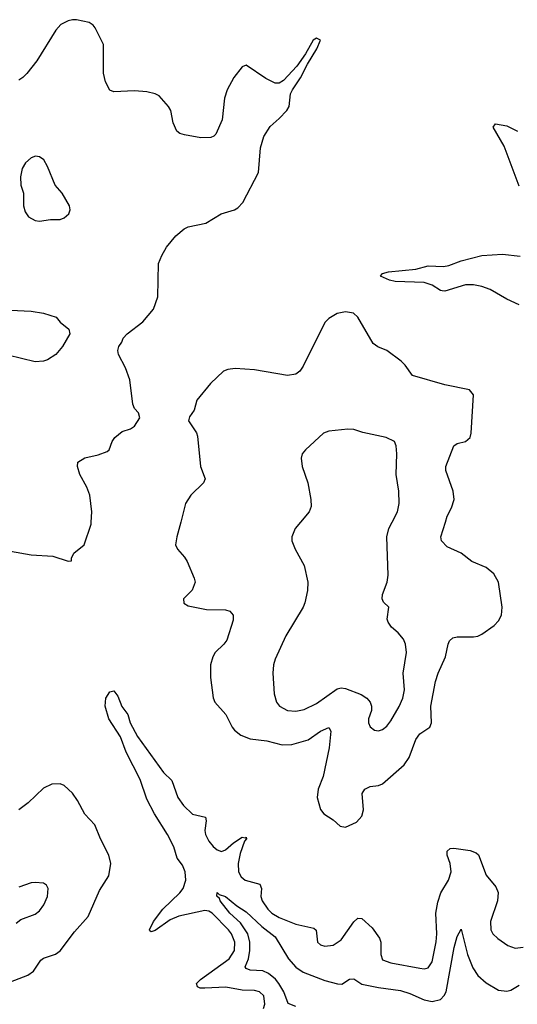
# Model space of a CAD drawing. Header units: inches. Extents: x 1550315 to 1685896, y 510706 to 640504.
# Tile 20 of 256: x 1564895 to 1567301, y 537670 to 542429. Entities that reach past the tile are written whole.
import ezdxf

# ---------------------------------------------------------------- set-up
doc = ezdxf.new("R2010")
doc.units = ezdxf.units.IN
doc.header["$MEASUREMENT"] = 0
doc.layers.add('B5563', color=7, linetype='Continuous')
doc.layers.add('B5564', color=7, linetype='Continuous')

msp = doc.modelspace()

# ---------------------------------------------------------------- linework, layer by layer
at = {"layer": 'B5563', "color": 5}
for points, elevation in [([(1564850, 539860.3), (1564950, 539843.1), (1565055.3, 539835.3), (1565130, 539812), (1565146, 539814), (1565146, 539826), (1565157.2, 539850), (1565206, 539890), (1565239.7, 539990), (1565240.5, 540000)], 620), ([(1565673.3, 540000), (1565654.9, 539930), (1565648.9, 539890), (1565658, 539870), (1565691.6, 539831.6), (1565704.4, 539810), (1565739.3, 539730), (1565743.8, 539710), (1565728.3, 539671.7), (1565687.3, 539630), (1565688.1, 539608.1), (1565710, 539596), (1565798, 539578), (1565890, 539576.9), (1565910.5, 539570), (1565927, 539550), (1565926.6, 539526.6), (1565896.1, 539430), (1565881.7, 539410), (1565840.2, 539370), (1565829.2, 539350), (1565817.8, 539310), (1565817.8, 539250), (1565830.3, 539150.3), (1565838.4, 539130), (1565891.2, 539071.2), (1565921.7, 539010), (1565934.1, 538994.1), (1565963.8, 538970), (1566010, 538952.1), (1566090, 538943.2), (1566164, 538924), (1566210, 538924.8), (1566290, 538947.7), (1566350, 538989.3), (1566390, 539008.2), (1566398.6, 538990), (1566390.8, 538909.2), (1566362, 538770), (1566338, 538710), (1566333.4, 538670), (1566350, 538611), (1566364.9, 538590), (1566410, 538561.6), (1566444.9, 538530), (1566470, 538525.5), (1566524.2, 538550), (1566550, 538579.3), (1566558, 538610), (1566550.7, 538689.3), (1566563.1, 538710), (1566590, 538722.5), (1566630, 538726.9), (1566650, 538734.6), (1566753.5, 538826.5), (1566777.6, 538862.4), (1566810, 538950.3), (1566830, 538976.5), (1566878.4, 539010), (1566886.3, 539030), (1566882.5, 539110), (1566906, 539230), (1566918.2, 539270), (1566953.1, 539350), (1566966.4, 539410), (1566974, 539426), (1566990, 539440.3), (1567010, 539445.3), (1567090, 539445.7), (1567110, 539448.8), (1567130, 539459.6), (1567190, 539501.5), (1567210, 539522.6), (1567224.1, 539550), (1567227.5, 539590), (1567209.8, 539710), (1567188.3, 539750), (1567150, 539781), (1567081.6, 539810), (1567029.8, 539849.8), (1566961.4, 539881.4), (1566934.7, 539910), (1566931.1, 539930), (1566953.2, 540000)], 620), ([(1566252.3, 540000), (1566227.3, 539970), (1566210.7, 539930), (1566210.7, 539910.7), (1566226.8, 539870), (1566270.4, 539790), (1566288.7, 539710), (1566287, 539670), (1566274, 539610), (1566264.9, 539590), (1566181.7, 539450), (1566130, 539337.2), (1566122.8, 539310), (1566119.6, 539270), (1566125.3, 539170), (1566137, 539130), (1566150.4, 539110), (1566190, 539090.3), (1566230, 539086.5), (1566270, 539094.9), (1566330, 539123.8), (1566430, 539194.8), (1566450, 539199.1), (1566470, 539196.8), (1566546.4, 539166.4), (1566573.4, 539150), (1566588.9, 539130), (1566596, 539110), (1566595.3, 539090), (1566581.3, 539050), (1566581.6, 539030), (1566590, 539011), (1566610, 538994.8), (1566630, 538990.8), (1566650, 538997.3), (1566670, 539013.4), (1566690, 539039.1), (1566730, 539108.5), (1566748.1, 539150), (1566755.4, 539190), (1566749, 539270), (1566765, 539370), (1566760.8, 539410), (1566750, 539434), (1566724.9, 539464.9), (1566692.7, 539492.7), (1566676.1, 539516.1), (1566671.5, 539531.5), (1566679.5, 539590), (1566654.2, 539614.2), (1566647.8, 539630), (1566649.7, 539650.3), (1566671.6, 539710), (1566676.6, 539743.4), (1566669.6, 539930), (1566679.6, 539970), (1566695.2, 540000)], 640), ([(1566073.7, 537650), (1566080.2, 537670), (1566075.7, 537710), (1566054.7, 537730), (1566030, 537736.3), (1565970, 537738), (1565892.4, 537752.4), (1565790, 537746.9), (1565768, 537748), (1565754.5, 537754.5), (1565749.8, 537770), (1565769.9, 537790), (1565907.4, 537890), (1565933.7, 537930), (1565934.5, 537970), (1565919, 538010), (1565905.1, 538030), (1565826.3, 538110), (1565810, 538120.4), (1565790, 538123.5), (1565664.1, 538095.9), (1565622.7, 538077.3), (1565550, 538026.7), (1565530, 538019.7), (1565524, 538024), (1565522.8, 538030), (1565541.9, 538070), (1565587, 538130), (1565670, 538207.8), (1565686, 538230), (1565698.3, 538270), (1565694.3, 538310), (1565682.7, 538342.7), (1565656.6, 538376.6), (1565639.5, 538430), (1565610.2, 538490.2), (1565546.1, 538590), (1565510, 538660.6), (1565476.8, 538756.8), (1565410, 538888.3), (1565382.9, 538962.9), (1565325.3, 539050), (1565307.8, 539110), (1565311.3, 539150), (1565330, 539179.3), (1565350, 539184.4), (1565370, 539158.4), (1565389.3, 539109.3), (1565417.8, 539070), (1565429.3, 539030), (1565464.1, 538964.1), (1565589.7, 538789.7), (1565631.1, 538751.1), (1565659.5, 538670), (1565686.5, 538630), (1565730, 538588.8), (1565793.6, 538573.7), (1565795.9, 538555.9), (1565789.6, 538510.4), (1565794.1, 538490), (1565810, 538458), (1565830, 538433), (1565850, 538416.5), (1565870, 538408.5), (1565890, 538415.6), (1565929.2, 538450.8), (1565970, 538477.7), (1565985.6, 538474.4), (1565990, 538478), (1565990.8, 538470), (1565982.4, 538457.6), (1565961.3, 538398.7), (1565951.5, 538350), (1565952.5, 538310), (1565965.8, 538285.8), (1565985.8, 538270), (1566056, 538250), (1566064.1, 538230), (1566060.9, 538190), (1566066.7, 538170), (1566094.2, 538130), (1566114.2, 538110), (1566150, 538088.9), (1566230, 538056.6), (1566317.7, 538037.7), (1566328.1, 538028.1), (1566335.5, 537970), (1566350, 537957.1), (1566370, 537950.4), (1566410, 537956), (1566450, 537980.9), (1566510, 538068.7), (1566530, 538086.7), (1566550, 538084.9), (1566599.4, 538039.4), (1566634.7, 537990), (1566641.2, 537970), (1566640.8, 537910), (1566650, 537885.3), (1566690.2, 537870.2), (1566830, 537844.4), (1566850, 537841.7), (1566870, 537845.3), (1566890, 537874.8), (1566908.7, 537971.3), (1566912.2, 538010), (1566907.4, 538110), (1566916.2, 538163.8), (1566931.5, 538208.5), (1566967.6, 538270), (1566981.3, 538310), (1566976.4, 538350), (1566961.4, 538390), (1566962.2, 538410), (1566977.2, 538422.8), (1566994.9, 538425.1), (1567073.4, 538413.4), (1567102.4, 538402.4), (1567112.7, 538392.7), (1567150, 538294), (1567196.9, 538236.9), (1567208.3, 538210), (1567206, 538170), (1567172, 538070), (1567173.6, 538030), (1567182.8, 538010), (1567207.2, 537987.2), (1567254.5, 537954.5), (1567290, 537940.2), (1567330, 537946)], 580), ([(1564850, 537778.8), (1564933.6, 537810), (1564961.7, 537830), (1564997.2, 537882.9), (1565010, 537891.8), (1565067.9, 537912.1), (1565090, 537927.9), (1565159.8, 538020.2), (1565226.5, 538093.5), (1565280, 538220), (1565326.2, 538290), (1565334.8, 538350), (1565326.2, 538390), (1565285.8, 538470), (1565257.8, 538537.8), (1565209.3, 538589.3), (1565174.6, 538654.6), (1565150, 538689.7), (1565110, 538727.8), (1565090, 538735.4), (1565050, 538734), (1565010, 538714), (1564936.3, 538643.7), (1564890, 538609.8)], 620), ([(1564878.3, 538061.7), (1564901.1, 538078.9), (1564970, 538105.5), (1564990, 538120.7), (1565012.3, 538150), (1565029.2, 538190), (1565033.2, 538230), (1565024.7, 538244.7), (1565010, 538255.3), (1564970, 538259), (1564950, 538257.2), (1564890, 538235.1)], 640), ([(1566230, 537658.8), (1566193.7, 537673.7), (1566172.7, 537730), (1566148.3, 537770), (1566131.5, 537791.5), (1566098.5, 537818.5), (1566070, 537830.9), (1566010, 537834.3), (1565990, 537842.2), (1565985, 537850), (1566001.3, 537890), (1566008.4, 537930), (1566007, 537970), (1565997.5, 538010), (1565963, 538062.9), (1565910.8, 538110), (1565864.8, 538170), (1565861.4, 538181.4), (1565847.8, 538192.2), (1565849.5, 538210.5), (1565859.6, 538199.6), (1565890.3, 538190), (1565945.3, 538145.3), (1565990, 538115.9), (1566065.4, 538045.4), (1566130, 537995.6), (1566195.1, 537890), (1566229.4, 537849.4), (1566264.9, 537825), (1566370, 537785.4), (1566432.1, 537767.9), (1566453.1, 537766.9), (1566490, 537791.2), (1566510, 537792.1), (1566550, 537766.6), (1566630, 537750.5), (1566736.3, 537736.3), (1566781.7, 537721.7), (1566850, 537690.6), (1566890, 537682.9), (1566930, 537692.8), (1566948.1, 537711.9), (1566957.6, 537730), (1566996, 537944), (1567010, 537998), (1567030, 538032.7), (1567060.9, 537910), (1567086.2, 537846.2), (1567110, 537808.1), (1567150, 537773.6), (1567210, 537737.4), (1567250, 537732.8), (1567270, 537737.3), (1567310, 537761.3)], 560)]:
    msp.add_lwpolyline(points, dxfattribs=dict(at, elevation=elevation))
at = {"layer": 'B5564', "color": 5}
for points, elevation in [([(1565240.5, 540000), (1565244.4, 540050), (1565233.5, 540130), (1565219.1, 540170), (1565186.3, 540230), (1565175.1, 540270), (1565175.3, 540290), (1565209.4, 540310.6), (1565274.8, 540325.2), (1565318, 540342), (1565328, 540350), (1565342, 540390), (1565355.3, 540410), (1565390, 540438), (1565430, 540451.3), (1565450, 540464.7), (1565475.1, 540504.9), (1565470, 540528), (1565449.3, 540549.3), (1565441.2, 540570), (1565427.6, 540687.6), (1565405.8, 540745.8), (1565373.2, 540810), (1565368.7, 540830), (1565374, 540850), (1565388.7, 540870), (1565395.3, 540890), (1565414, 540910), (1565490, 540968.2), (1565542, 541030), (1565563, 541090), (1565566.4, 541250), (1565581.5, 541290), (1565605.3, 541330), (1565650, 541384.6), (1565690, 541417.8), (1565710, 541427.4), (1565795.1, 541444.9), (1565869.7, 541490.3), (1565934, 541510), (1565950, 541519.1), (1565973.9, 541546.1), (1566049.6, 541690), (1566059.5, 541810), (1566075.3, 541864.7), (1566106.6, 541913.4), (1566150, 541950.8), (1566186, 541990), (1566197.2, 542010), (1566204.5, 542070), (1566213.6, 542090), (1566252.1, 542147.9), (1566286, 542214), (1566331.8, 542288.2), (1566350, 542330.5), (1566330, 542339.9), (1566314, 542330), (1566276.6, 542263.4), (1566234.8, 542205.2), (1566170, 542135.6), (1566150, 542121.6), (1566130, 542122.9), (1566085.3, 542145.3), (1565990, 542209.2), (1565970, 542201.2), (1565930, 542149.3), (1565897.6, 542090), (1565885.3, 542050), (1565874.4, 541945.6), (1565843.4, 541876.6), (1565834.2, 541865.8), (1565819.5, 541860.5), (1565770, 541858), (1565692.3, 541872.3), (1565670, 541879.6), (1565655.1, 541890), (1565636.9, 541930), (1565625.1, 541990), (1565614, 542010), (1565570, 542061.6), (1565550, 542071.5), (1565510, 542080.7), (1565450, 542085.6), (1565350, 542081.2), (1565330, 542089.2), (1565310, 542128.7), (1565300.5, 542170), (1565299.3, 542310), (1565259, 542390), (1565250, 542402), (1565230, 542415.3), (1565170, 542429.2), (1565150.9, 542429.1), (1565130, 542424), (1565094.4, 542405.6), (1565070, 542379), (1564977, 542230), (1564930, 542169.6), (1564910, 542149.6), (1564890, 542137.6)], 620), ([(1567310, 541624), (1567237.5, 541817.5), (1567185.1, 541910), (1567194.9, 541925.1), (1567250, 541915.4), (1567302.2, 541890)], 580), ([(1567310, 541050.7), (1567250, 541078.5), (1567170, 541124.7), (1567130, 541139.9), (1567090, 541147), (1567050, 541147.7), (1566950, 541117.2), (1566938.4, 541118.4), (1566930, 541119.4), (1566890, 541145.6), (1566850, 541159.4), (1566710, 541163.9), (1566683, 541170), (1566639.7, 541190), (1566650, 541201.7), (1566679, 541210), (1566810, 541223.1), (1566870, 541238.9), (1566943.4, 541236.6), (1566970, 541240.4), (1567030, 541263.9), (1567130, 541289.2), (1567230, 541296.3), (1567314.5, 541285.5)], 580), ([(1564850, 541024.9), (1564950, 541020.3), (1565010, 541010.5), (1565070.5, 540990.5), (1565090, 540966.8), (1565133, 540933), (1565138, 540910), (1565102.6, 540850), (1565070.3, 540810), (1565030, 540785.1), (1565010, 540778), (1564970, 540775.6), (1564770, 540823.5)], 620), ([(1566953.2, 540000), (1566962.7, 540030), (1566983.5, 540070), (1566995.1, 540110), (1566991.3, 540150), (1566954.7, 540250), (1566955.6, 540270), (1566994.7, 540370), (1567010, 540380.8), (1567050, 540390.2), (1567073.2, 540410), (1567078.6, 540430), (1567090, 540615.6), (1567070, 540639.3), (1566950, 540664), (1566794.5, 540710), (1566759.3, 540759.3), (1566739.3, 540779.3), (1566670.7, 540830.7), (1566627.2, 540847.2), (1566603.6, 540863.6), (1566530, 540991.3), (1566509.8, 541009.8), (1566470, 541016.8), (1566430, 541008.4), (1566390, 540985.1), (1566370, 540965.6), (1566265, 540755), (1566249.2, 540730.8), (1566230, 540715.1), (1566190, 540709.6), (1566030, 540737.4), (1565937.1, 540742.9), (1565901.1, 540738.9), (1565881, 540730), (1565818, 540670), (1565752, 540590), (1565738, 540542), (1565716, 540510), (1565711, 540490), (1565750, 540431.3), (1565755.2, 540415.2), (1565768.4, 540270), (1565792.4, 540210), (1565783.8, 540190), (1565722.4, 540130), (1565696.9, 540090), (1565673.3, 540000)], 620), ([(1566695.2, 540000), (1566721.3, 540050), (1566729.7, 540090), (1566728.3, 540150), (1566714.7, 540230), (1566718.7, 540330), (1566715.6, 540370), (1566706.9, 540390), (1566667.3, 540410), (1566553.8, 540433.8), (1566510, 540447.4), (1566482, 540450), (1566390, 540440.3), (1566364.4, 540430), (1566277.1, 540350), (1566260.4, 540330), (1566255.8, 540310), (1566261.1, 540270), (1566288.8, 540190), (1566303.1, 540110), (1566303.8, 540076.2), (1566294, 540050), (1566252.3, 540000)], 640)]:
    msp.add_lwpolyline(points, dxfattribs=dict(at, elevation=elevation))
at = {"layer": 'B5564', "color": 5, "elevation": 640}
msp.add_lwpolyline([(1564970.9, 541769.1), (1564950, 541761.2), (1564923.4, 541736.6), (1564906.8, 541710), (1564898.8, 541670), (1564900.7, 541630), (1564913.4, 541590), (1564913.4, 541530), (1564921.1, 541501.1), (1564936.8, 541476.8), (1564970, 541458.8), (1564990, 541454.8), (1565043.5, 541463.5), (1565090, 541464), (1565110, 541470.8), (1565133.2, 541490), (1565139.3, 541510), (1565136, 541530), (1565099.5, 541590), (1565066.6, 541630), (1565030, 541719), (1565011.6, 541751.6), (1564990, 541766)], close=True, dxfattribs=at)

doc.saveas('drawing.dxf')
